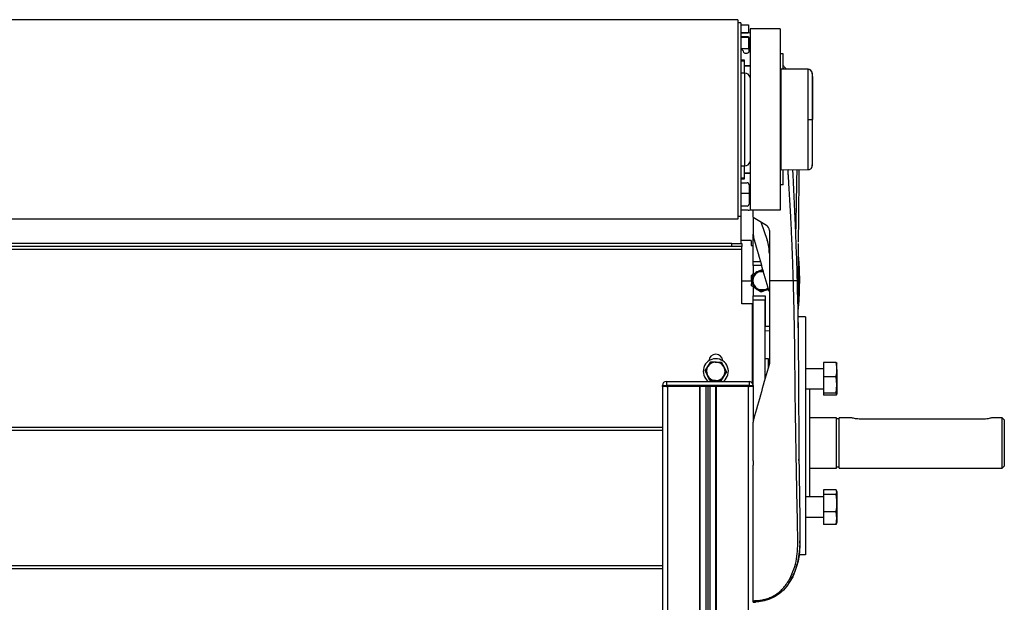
# Model space of a CAD drawing. Header units: millimetres. Extents: x 0 to 420, y 0 to 297.
# Tile 69 of 70: x 310 to 336, y 217 to 232. Entities that reach past the tile are written whole.
import ezdxf

# ---------------------------------------------------------------- set-up
doc = ezdxf.new("R2010")
doc.units = ezdxf.units.MM

msp = doc.modelspace()

# ---------------------------------------------------------------- linework, layer by layer
at = {"color": 7, "linetype": 'Continuous', "lineweight": 25}
for p, q in [((329.32031, 232.35838), (286.27989, 232.35838)), ((329.32031, 232.35838), (329.32031, 227.03213)), ((329.40101, 232.27768), (329.32031, 232.27768)), ((329.40101, 232.27768), (329.40101, 229.75399)), ((329.40101, 232.22388), (329.60276, 232.22388)), ((329.60276, 232.00868), (329.40101, 232.00868)), ((329.40101, 232.00868), (329.58931, 232.00868)), ((329.60276, 232.22388), (329.60276, 232.00868)), ((330.45012, 232.11628), (329.64311, 232.11628)), ((329.64311, 232.11628), (329.64311, 227.27423)), ((330.45012, 232.11628), (330.45012, 227.27423)), ((329.59469, 231.90108), (329.40101, 231.90108)), ((329.40101, 231.89032), (329.60276, 231.89032)), ((329.60276, 231.89032), (329.60276, 231.57828)), ((329.62159, 231.51909), (329.62159, 231.87418)), ((329.60276, 231.57828), (329.40101, 231.57828)), ((329.50589, 231.46529), (329.56779, 231.46529)), ((329.49247, 231.27699), (329.40101, 231.27699)), ((329.49247, 231.25547), (329.40101, 231.25547)), ((329.49247, 231.12904), (329.49247, 231.27699)), ((330.53082, 231.44377), (330.45012, 231.44377)), ((330.53082, 231.03957), (330.53082, 231.44377)), ((329.49964, 230.93267), (329.40101, 230.93267)), ((329.49247, 230.93267), (329.49247, 231.12904)), ((329.64311, 231.12904), (329.49247, 231.12904)), ((329.64311, 231.12097), (329.49247, 231.12097)), ((329.49964, 230.93267), (329.49964, 228.56265)), ((330.47702, 231.01384), (330.45012, 231.01337)), ((331.19752, 231.03375), (330.47702, 231.04004)), ((330.47702, 228.35048), (330.47702, 231.04004)), ((330.53082, 231.06536), (330.55754, 231.03458)), ((329.40101, 229.75399), (329.40101, 227.11283)), ((331.30353, 229.69526), (331.31093, 229.69526)), ((329.49964, 228.56265), (329.49964, 228.45784)), ((329.40101, 228.45784), (329.49964, 228.45784)), ((329.49247, 228.26147), (329.49247, 228.45784)), ((330.45012, 228.37714), (330.47702, 228.37667)), ((330.47702, 228.35048), (331.19752, 228.35677)), ((330.53082, 227.94674), (330.53082, 228.35095)), ((331.19752, 228.35677), (331.19752, 228.35677)), ((329.40101, 228.13504), (329.49247, 228.13504)), ((329.40101, 228.11352), (329.49247, 228.11352)), ((329.49247, 228.26954), (329.64311, 228.26954)), ((329.49247, 228.26147), (329.64311, 228.26147)), ((329.49247, 228.11352), (329.49247, 228.26147)), ((329.56241, 228.26147), (329.56241, 228.26954)), ((329.40101, 228.00592), (329.56241, 228.00592)), ((329.61621, 227.95212), (329.61621, 227.43563)), ((330.53082, 227.94674), (330.45012, 227.94674)), ((329.40101, 227.73154), (329.61621, 227.73154)), ((329.56241, 227.38183), (329.40101, 227.38183)), ((329.58931, 227.27423), (329.40101, 227.27423)), ((330.45012, 227.27423), (329.64311, 227.27423)), ((329.72381, 227.08593), (329.72381, 227.27423)), ((329.32031, 227.03213), (286.27989, 227.03213)), ((329.32031, 227.11283), (329.40101, 227.11283)), ((329.40101, 227.11283), (329.40101, 226.38652)), ((329.72381, 227.08593), (330.08101, 226.87109)), ((329.72381, 227.08324), (329.72381, 227.08593)), ((329.72842, 227.08316), (329.72381, 227.08324)), ((329.72381, 227.07383), (329.72381, 226.63953)), ((329.93131, 226.96113), (330.1006, 226.46947)), ((330.15923, 226.73278), (330.15923, 225.39121)), ((329.67001, 226.46723), (329.40101, 226.46723)), ((329.67001, 226.46723), (329.67001, 226.33272)), ((329.72381, 226.63953), (329.73423, 226.56539)), ((329.72381, 225.9077), (329.72381, 226.63012)), ((329.42791, 226.22512), (286.17228, 226.22512)), ((329.15891, 226.38652), (286.44129, 226.38652)), ((329.15891, 226.30582), (286.44129, 226.30582)), ((329.15891, 226.30582), (329.15891, 226.38652)), ((329.15891, 226.38652), (329.42791, 226.38652)), ((329.42791, 226.30582), (329.15891, 226.30582)), ((329.42791, 226.38652), (329.42791, 226.30582)), ((329.42791, 226.22512), (329.42791, 226.30582)), ((329.42791, 224.77251), (329.42791, 226.22512)), ((329.67001, 226.33272), (329.72381, 226.33272)), ((329.72381, 225.8001), (329.72381, 225.9077)), ((329.72381, 225.9077), (329.93171, 225.9077)), ((329.96206, 225.8001), (329.72381, 225.8001)), ((329.72381, 225.79472), (329.72381, 225.57303)), ((329.96357, 225.79472), (329.72381, 225.79472)), ((329.84894, 225.63345), (329.9888, 225.70099)), ((330.95028, 225.82597), (330.95028, 225.82603)), ((329.67001, 225.52572), (329.70611, 225.52572)), ((329.67001, 225.52572), (329.67001, 225.39121)), ((329.67919, 225.39236), (329.75137, 225.51623)), ((329.69764, 225.41103), (329.70908, 225.56592)), ((329.70908, 225.56592), (329.80821, 225.61379)), ((329.75137, 225.51623), (329.82354, 225.64009)), ((329.9669, 225.63952), (329.99976, 225.63939)), ((329.42791, 225.39121), (329.67001, 225.39121)), ((329.75038, 225.26792), (329.67919, 225.39236)), ((329.6862, 225.25614), (329.69431, 225.36593)), ((329.72381, 225.23056), (329.72381, 224.98771)), ((329.82156, 225.14348), (329.75038, 225.26792)), ((330.08289, 225.14898), (329.94303, 225.08144)), ((330.12977, 225.17921), (330.10828, 225.14233)), ((330.80079, 225.39121), (330.15923, 225.39121)), ((329.72381, 224.98233), (329.72381, 224.98771)), ((329.72381, 224.98771), (330.04661, 224.98771)), ((329.72381, 224.98233), (330.04661, 224.98233)), ((329.72381, 224.87473), (329.72381, 224.98233)), ((330.04661, 224.98771), (330.04661, 224.1807)), ((330.95028, 224.9564), (330.95028, 224.95646)), ((329.69691, 224.77251), (329.42791, 224.77251)), ((329.69691, 224.77251), (329.69691, 222.66423)), ((329.69691, 224.63801), (329.72381, 224.63801)), ((330.04661, 224.87473), (329.72381, 224.87473)), ((329.72381, 222.56669), (329.72381, 224.87473)), ((330.04661, 222.75352), (330.04661, 224.87473)), ((331.12262, 224.42281), (330.921, 224.42281)), ((331.12262, 224.42281), (331.12262, 218.07434)), ((330.04661, 224.1807), (330.15923, 224.1807)), ((330.15923, 224.05102), (330.04661, 224.0462)), ((329.72381, 223.7772), (329.69691, 223.7772)), ((329.72381, 223.7234), (329.69691, 223.7234)), ((330.1327, 223.30644), (330.04661, 223.30644)), ((330.1327, 223.05874), (330.1327, 223.30644)), ((328.44211, 222.98403), (328.5197, 223.10458)), ((328.5197, 223.10458), (328.59729, 223.22513)), ((328.88368, 223.21129), (328.94929, 223.08382)), ((328.94929, 223.08382), (329.01489, 222.95635)), ((329.72381, 223.13966), (329.69691, 223.13966)), ((330.15923, 223.23349), (330.1327, 223.23349)), ((330.15923, 223.19324), (330.15297, 223.14875)), ((331.60683, 223.0412), (331.12262, 223.0412)), ((331.9422, 223.21103), (331.60683, 223.21103)), ((331.60683, 223.21103), (331.60683, 222.82777)), ((331.9422, 223.21103), (331.9655, 223.18324)), ((331.9655, 223.0194), (331.9655, 223.186)), ((328.50772, 222.85656), (328.44211, 222.98403)), ((328.57332, 222.72909), (328.50772, 222.85656)), ((328.9373, 222.8358), (328.85971, 222.71525)), ((329.01489, 222.95635), (328.9373, 222.8358)), ((329.72381, 222.99505), (329.69691, 222.99505)), ((329.72381, 222.97019), (329.69691, 222.97019)), ((329.72381, 222.94535), (329.69691, 222.94535)), ((329.72381, 222.80072), (329.69691, 222.80072)), ((331.60683, 222.82777), (331.60683, 222.38894)), ((331.9422, 222.82777), (331.60683, 222.82777)), ((331.9655, 222.60836), (331.9422, 222.82777)), ((331.9655, 223.0194), (331.9655, 222.60836)), ((327.30232, 222.56669), (327.30232, 222.59359)), ((327.30232, 222.59359), (327.40992, 222.59359)), ((327.40992, 222.56669), (327.30232, 222.56669)), ((327.30279, 222.56669), (327.30279, 209.49316)), ((327.40992, 222.70119), (329.61574, 222.70119)), ((327.40992, 222.70119), (327.40992, 222.59359)), ((329.61574, 222.59359), (327.40992, 222.59359)), ((327.40992, 222.59359), (327.40992, 222.56669)), ((329.61574, 222.56669), (327.40992, 222.56669)), ((327.40992, 222.56669), (327.43729, 222.56669)), ((327.43729, 222.56669), (327.43729, 207.07214)), ((328.29003, 222.56669), (328.29003, 207.07214)), ((328.30348, 222.56669), (328.30348, 207.07214)), ((328.4595, 222.56669), (328.4595, 207.07214)), ((328.5133, 222.56669), (328.5133, 207.07214)), ((328.5671, 222.56669), (328.5671, 207.07214)), ((328.72312, 222.56669), (328.72312, 207.07214)), ((328.73657, 222.56669), (328.73657, 207.07214)), ((328.93934, 222.70825), (328.93025, 222.70119)), ((329.58931, 222.56669), (329.58931, 207.07214)), ((329.58931, 222.56669), (329.61574, 222.56669)), ((329.61574, 222.70119), (329.61574, 222.59359)), ((329.61574, 222.56669), (329.61574, 222.59359)), ((329.61574, 222.59359), (329.72335, 222.59359)), ((329.72335, 222.56669), (329.61574, 222.56669)), ((329.72335, 222.59359), (329.72335, 222.56669)), ((329.72335, 222.56669), (329.72381, 222.56669)), ((329.72381, 222.56669), (329.72381, 221.62369)), ((331.9422, 222.38894), (331.9655, 222.60836)), ((331.9655, 222.60836), (331.9655, 222.36115)), ((331.12262, 222.50319), (331.60683, 222.50319)), ((331.23023, 222.50319), (331.23023, 219.61735)), ((331.9422, 222.38894), (331.60683, 222.38894)), ((331.60683, 222.38894), (331.60683, 222.33336)), ((331.9422, 222.33336), (331.60683, 222.33336)), ((331.9655, 222.36115), (331.9422, 222.38894)), ((331.9422, 222.33336), (331.9655, 222.36115)), ((331.95384, 221.73278), (331.23023, 221.73278)), ((331.95384, 220.38777), (331.95384, 221.73278)), ((332.34898, 221.73278), (332.02378, 221.73278)), ((332.02378, 220.38777), (332.02378, 221.73278)), ((336.38163, 221.73278), (336.11023, 221.73278)), ((336.43543, 221.67898), (336.38163, 221.73278)), ((336.38163, 221.06027), (336.38163, 221.73278)), ((327.30279, 221.4684), (288.29741, 221.4684)), ((329.73423, 221.68842), (329.72381, 221.61427)), ((332.02378, 221.70319), (331.95384, 221.70319)), ((335.89742, 221.69742), (332.56179, 221.69742)), ((336.43543, 221.67898), (336.43543, 221.06027)), ((327.30279, 221.3877), (288.29741, 221.3877)), ((336.38163, 220.38777), (336.38163, 221.06027)), ((336.43543, 221.06027), (336.43543, 220.44157)), ((329.72381, 220.58365), (329.72381, 220.46764)), ((329.72381, 220.58365), (329.72381, 220.46764)), ((330.95156, 220.54656), (330.95063, 220.62987)), ((331.95384, 220.41736), (332.02378, 220.41736)), ((336.38163, 220.38777), (336.43543, 220.44157)), ((331.23023, 220.38777), (331.95384, 220.38777)), ((332.02378, 220.38777), (336.38163, 220.38777)), ((331.9422, 219.81017), (331.60683, 219.81017)), ((331.60683, 219.81017), (331.60683, 219.68562)), ((331.9422, 219.68562), (331.60683, 219.68562)), ((331.60683, 219.68562), (331.60683, 219.2238)), ((331.9655, 219.7479), (331.9422, 219.81017)), ((331.9422, 219.68562), (331.9655, 219.7479)), ((331.9655, 219.7622), (331.95946, 219.77878)), ((331.9655, 219.7622), (331.9655, 219.7479)), ((331.9655, 219.7479), (331.9655, 219.45471)), ((331.60683, 219.61735), (331.12262, 219.61735)), ((331.9655, 219.45471), (331.9655, 219.05516)), ((331.60683, 219.2238), (331.60683, 218.88653)), ((331.9422, 219.2238), (331.60683, 219.2238)), ((331.9655, 219.05516), (331.9422, 219.2238)), ((331.12262, 219.07935), (331.60683, 219.07935)), ((331.9422, 218.88653), (331.60683, 218.88653)), ((331.9422, 218.88653), (331.9655, 219.05516)), ((331.95461, 218.91969), (331.9422, 218.88653)), ((331.95946, 218.91792), (331.9655, 218.9345)), ((331.9655, 219.05516), (331.9655, 218.9345)), ((330.91634, 217.864), (330.95745, 218.08961)), ((331.12262, 218.07434), (330.95595, 218.07434)), ((327.30279, 217.77844), (288.29741, 217.77844)), ((327.30279, 217.69774), (288.29741, 217.69774)), ((330.83029, 217.59985), (330.81643, 217.56325)), ((330.81645, 217.56324), (330.82361, 217.58432)), ((330.88514, 217.75611), (330.87826, 217.73181)), ((330.66493, 217.28753), (330.66523, 217.28735))]:
    msp.add_line(p, q, dxfattribs=at)
at = {"color": 7, "linetype": 'Continuous', "lineweight": 25, "flags": 128}
for points in [[(331.19747, 229.69522), (331.21693, 229.69523), (331.23571, 229.69523), (331.2532, 229.69524), (331.26882, 229.69524), (331.28205, 229.69525), (331.29246, 229.69525), (331.2997, 229.69526), (331.30353, 229.69526)], [(330.94768, 227.34446), (330.9477, 227.34446), (330.94773, 227.34446)], [(330.00837, 225.63587), (329.99931, 225.63727), (329.9669, 225.63952)], [(330.89897, 225.3942), (330.90577, 225.13693), (330.91171, 224.88745), (330.9169, 224.64313), (330.92138, 224.40229), (330.92517, 224.16524), (330.92813, 223.9444), (330.93046, 223.73103), (330.93205, 223.54561), (330.93323, 223.35984), (330.93398, 223.17494), (330.93431, 222.99181), (330.93429, 222.80667), (330.93703, 222.12964), (330.9425, 221.45237), (330.94909, 220.77638), (330.95529, 220.20061), (330.96192, 219.62345), (330.969, 219.04467), (330.9742, 218.45465), (330.9723, 218.31442), (330.96668, 218.18354), (330.95296, 218.04394), (330.94757, 218.00797), (330.93887, 217.95923), (330.92975, 217.9158), (330.9271, 217.90421), (330.92634, 217.90095), (330.92611, 217.89996), (330.92603, 217.89959), (330.926, 217.89947), (330.92599, 217.89943), (330.92598, 217.89941), (330.92598, 217.8994), (330.92598, 217.8994), (330.92598, 217.8994), (330.92598, 217.8994), (330.92598, 217.8994), (330.88824, 217.76089), (330.84346, 217.63044), (330.7828, 217.48949), (330.71055, 217.35667), (330.62951, 217.23845), (330.53381, 217.12852), (330.42132, 217.02929), (330.29641, 216.94756), (330.16102, 216.8849), (330.02048, 216.84239), (329.87578, 216.81804), (329.72381, 216.81003)], [(330.96122, 225.39121), (330.95964, 225.39121), (330.95496, 225.39121), (330.94729, 225.39121), (330.93688, 225.39121), (330.93549, 225.39121)], [(330.94773, 220.90935), (330.94771, 220.90935), (330.94768, 220.90935)]]:
    msp.add_lwpolyline(points, dxfattribs=at)
at = {"color": 7, "linetype": 'Continuous', "lineweight": 25}
for centre, radius, start, end in [((329.58931, 231.87418), 0.1345, 66.421822, 90), ((329.59469, 231.87418), 0.0269, 0, 90), ((329.37411, 231.46529), 0.1076, 11.536959, 75.522488), ((329.50589, 231.49219), 0.0269, 191.536959, 270), ((329.56779, 231.51909), 0.0538, 270, 0), ((329.49964, 230.78382), 0.14885, 15.451693, 90), ((331.19672, 230.92082), 0.10746, 6.179486, 89.585698), ((329.49964, 228.60669), 0.14885, 270, 344.548307), ((329.56241, 227.95212), 0.0538, 0, 90), ((329.56241, 227.43563), 0.0538, 270, 0), ((329.58931, 227.40873), 0.1345, 270, 293.578178), ((329.99783, 226.73278), 0.1614, 0, 58.975391), ((329.08322, 226.11915), 1.07601, 0, 19), ((329.96591, 225.39121), 0.269, 127.687948, 170.183871), ((329.96591, 225.39121), 0.24831, 149.771398, 209.771398), ((329.96591, 225.39121), 0.24831, 89.771398, 149.771398), ((329.96591, 225.39121), 0.269, 82.247392, 110.183871), ((329.96591, 225.39121), 0.269, 187.687948, 230.183871), ((329.96591, 225.39121), 0.24831, 209.771398, 269.771398), ((329.96591, 225.39121), 0.24831, 269.771398, 310.297277), ((329.96591, 225.39121), 0.269, 247.687948, 290.183871), ((328.7285, 222.97019), 0.33625, 308.830425, 233.130102), ((328.7285, 223.23919), 0.1883, 2.968431, 177.031569), ((328.7285, 222.97019), 0.24831, 147.233327, 207.233327), ((328.7285, 222.97019), 0.24831, 87.233327, 147.233327), ((328.7285, 222.97019), 0.24831, 27.233327, 87.233327), ((328.7285, 222.97019), 0.24831, 327.233327, 27.233327), ((328.7285, 222.97019), 0.24831, 207.233327, 267.233327), ((328.7285, 222.97019), 0.24831, 267.233327, 327.233327), ((327.40992, 222.59359), 0.1076, 90, 180), ((329.61574, 222.59359), 0.1076, 0, 90)]:
    msp.add_arc(centre, radius, start, end, dxfattribs=at)
for points, knots in [([(330.61425, 231.03409), (330.60392, 231.04676), (330.57773, 231.07891), (330.55039, 231.11101), (330.53112, 231.12793), (330.53082, 231.1282)], [0, 0, 0, 0, 0.39070189, 0.9905738, 1, 1, 1, 1]), ([(331.19747, 229.69522), (331.19748, 229.7694), (331.19751, 229.91991), (331.19752, 230.13835), (331.19745, 230.34614), (331.19749, 230.53366), (331.19751, 230.69902), (331.19743, 230.83437), (331.19752, 230.93902), (331.19748, 231.00351), (331.19747, 231.03342), (331.19749, 231.03066), (331.19749, 231.02979)], [0, 0, 0, 0, 0.1058464, 0.21476226, 0.32060969, 0.42952668, 0.53537443, 0.64429166, 0.75014055, 0.85905906, 0.95517315, 1, 1, 1, 1]), ([(331.30383, 230.9339), (331.30377, 230.93484), (331.30347, 230.9392), (331.30095, 230.95544), (331.29076, 230.98266), (331.26532, 231.01175), (331.23217, 231.03059), (331.20854, 231.032), (331.19786, 231.03264)], [0, 0, 0, 0, 0.01847736, 0.08582144, 0.30546512, 0.55831355, 0.80021053, 1, 1, 1, 1]), ([(331.31093, 230.8442), (331.31, 230.85996), (331.30815, 230.89152), (331.305, 230.92299), (331.30342, 230.93875)], [0, 0, 0, 0, 0.499373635, 1, 1, 1, 1]), ([(331.30355, 230.93388), (331.30354, 230.93471), (331.30353, 230.93732), (331.30355, 230.90997), (331.30355, 230.84977), (331.3035, 230.75366), (331.30355, 230.62735), (331.30355, 230.47501), (331.30353, 230.30012), (331.30358, 230.10841), (331.30352, 229.90475), (331.30352, 229.76509), (331.30353, 229.69526)], [0, 0, 0, 0, 0.04519697, 0.14229069, 0.24951199, 0.35673221, 0.46395128, 0.57117195, 0.6783794, 0.78558802, 0.8927954, 1, 1, 1, 1]), ([(331.31093, 230.83801), (331.31093, 230.83903), (331.31093, 230.84194), (331.31093, 230.79303), (331.31093, 230.69493), (331.31093, 230.55312), (331.31093, 230.37332), (331.31093, 230.16463), (331.31093, 229.93527), (331.31093, 229.7752), (331.31093, 229.69526)], [0, 0, 0, 0, 0.07182898, 0.20468157, 0.3367394, 0.46949014, 0.60201668, 0.73437542, 0.8673414, 1, 1, 1, 1]), ([(331.19749, 228.36053), (331.19749, 228.35967), (331.19747, 228.35683), (331.19748, 228.38618), (331.19752, 228.45064), (331.19743, 228.55387), (331.19751, 228.69003), (331.19749, 228.85351), (331.19745, 229.04244), (331.19752, 229.24811), (331.19751, 229.46839), (331.19748, 229.6189), (331.19747, 229.69522)], [0, 0, 0, 0, 0.04290957, 0.14126751, 0.24708022, 0.35596148, 0.46177303, 0.57065306, 0.67646428, 0.78534406, 0.89113857, 1, 1, 1, 1]), ([(331.30353, 229.69526), (331.30352, 229.62543), (331.30352, 229.48576), (331.30358, 229.28211), (331.30353, 229.09039), (331.30355, 228.91551), (331.30355, 228.76317), (331.3035, 228.63686), (331.30355, 228.54073), (331.30355, 228.48058), (331.30353, 228.45331), (331.30354, 228.45583), (331.30355, 228.45661)], [0, 0, 0, 0, 0.10740972, 0.21482222, 0.32223596, 0.42964854, 0.53707435, 0.64449857, 0.75192392, 0.85935037, 0.95662987, 1, 1, 1, 1]), ([(331.31093, 228.55251), (331.31093, 228.55149), (331.31093, 228.54858), (331.31093, 228.59748), (331.31093, 228.69558), (331.31093, 228.83739), (331.31093, 229.01719), (331.31093, 229.22588), (331.31093, 229.45525), (331.31093, 229.61532), (331.31093, 229.69526)], [0, 0, 0, 0, 0.07180829, 0.20466384, 0.33672462, 0.46947832, 0.6020078, 0.7343695, 0.86733844, 1, 1, 1, 1]), ([(330.80079, 225.39121), (330.79645, 225.53627), (330.78762, 225.8313), (330.77014, 226.28108), (330.74965, 226.73876), (330.72721, 227.1794), (330.70385, 227.5975), (330.68598, 227.89641), (330.67357, 228.09687), (330.66709, 228.20015), (330.66159, 228.28702), (330.65822, 228.33946), (330.6571, 228.35681)], [0, 0, 0, 0, 0.14662348, 0.29821393, 0.4547782, 0.60951132, 0.74398609, 0.87787372, 0.91205608, 0.94691041, 0.98243672, 1, 1, 1, 1]), ([(330.77714, 228.3531), (330.77788, 228.3393), (330.78257, 228.25119), (330.79177, 228.07311), (330.80408, 227.82818), (330.81682, 227.56445), (330.82842, 227.31367), (330.83978, 227.0567), (330.85173, 226.77303), (330.8644, 226.45165), (330.87725, 226.09628), (330.88887, 225.74552), (330.89566, 225.50943), (330.89897, 225.3942)], [0, 0, 0, 0, 0.01399334, 0.08938795, 0.18063375, 0.26242405, 0.35686893, 0.43494497, 0.52298919, 0.64448963, 0.76074775, 0.88321845, 1, 1, 1, 1]), ([(330.89184, 228.3541), (330.8912, 228.32048), (330.8856, 228.02954), (330.87496, 227.44605), (330.86421, 226.88102), (330.85999, 226.57867), (330.85978, 226.56381)], [0, 0, 0, 0, 0.05648729, 0.48881808, 0.97488229, 1, 1, 1, 1]), ([(330.93928, 226.42071), (330.93938, 226.43542), (330.94067, 226.61843), (330.94405, 226.9708), (330.94912, 227.48786), (330.95407, 227.9493), (330.95744, 228.24161), (330.95874, 228.35468)], [0, 0, 0, 0, 0.02302315, 0.28649031, 0.54695479, 0.82474146, 1, 1, 1, 1]), ([(331.198, 228.35752), (331.21039, 228.35863), (331.23349, 228.3607), (331.2616, 228.37717), (331.28093, 228.39613), (331.29299, 228.41525), (331.29966, 228.43231), (331.30282, 228.44591), (331.30356, 228.45357), (331.30385, 228.4566)], [0, 0, 0, 0, 0.23161094, 0.43175805, 0.59816768, 0.7386349, 0.85377264, 0.94214638, 1, 1, 1, 1]), ([(331.30342, 228.45177), (331.305, 228.46752), (331.30815, 228.49899), (331.31, 228.53055), (331.31093, 228.54631)], [0, 0, 0, 0, 0.50056851, 1, 1, 1, 1]), ([(330.15297, 225.10506), (330.08388, 225.34602), (329.94546, 225.82874), (329.80472, 226.31957), (329.73423, 226.56539)], [0, 0, 0, 0, 0.49918594, 1, 1, 1, 1]), ([(330.92562, 224.13167), (330.92665, 224.2032), (330.92952, 224.40221), (330.93233, 224.71946), (330.93441, 225.09022), (330.93401, 225.499), (330.9355, 225.93182), (330.93791, 226.24256), (330.93903, 226.38625)], [0, 0, 0, 0, 0.0961866, 0.26759513, 0.42772881, 0.592867, 0.81173346, 1, 1, 1, 1]), ([(330.93639, 226.01557), (330.94298, 225.92817), (330.95865, 225.72038), (330.96028, 225.51197), (330.96122, 225.39121)], [0, 0, 0, 0, 0.42061708, 1, 1, 1, 1]), ([(330.95315, 225.76549), (330.95225, 225.78498), (330.9506, 225.82032), (330.95048, 225.82229), (330.95043, 225.82317)], [0, 0, 0, 0, 0.55159899, 1, 1, 1, 1]), ([(329.82354, 225.64009), (329.82605, 225.64008), (329.87331, 225.6399), (329.92138, 225.6397), (329.9669, 225.63952)], [0, 0, 0, 0, 0.0529743, 1, 1, 1, 1]), ([(329.81462, 225.16879), (329.78148, 225.19133), (329.7384, 225.22064), (329.69599, 225.24948), (329.6862, 225.25614)], [0, 0, 0, 0, 0.76914426, 1, 1, 1, 1]), ([(329.72381, 216.84793), (329.77154, 216.84911), (329.86641, 216.85147), (330.00752, 216.87482), (330.14426, 216.91518), (330.27373, 216.97483), (330.39269, 217.05278), (330.49878, 217.14672), (330.59133, 217.25397), (330.69673, 217.40992), (330.79681, 217.62376), (330.88046, 217.89248), (330.91769, 218.17278), (330.91835, 218.61586), (330.90417, 219.22425), (330.89004, 219.99957), (330.8746, 220.808), (330.86012, 221.64902), (330.84652, 222.51684), (330.84356, 223.20179), (330.83721, 223.70715), (330.83209, 224.0396), (330.82592, 224.37245), (330.81871, 224.70722), (330.81053, 225.04617), (330.80404, 225.27597), (330.80079, 225.39121)], [0, 0, 0, 0, 0.01540227, 0.03061858, 0.04589778, 0.0611515, 0.07635239, 0.09167591, 0.1069667, 0.12239636, 0.15311965, 0.18413953, 0.21464534, 0.24575549, 0.32956556, 0.41290917, 0.49608211, 0.58959241, 0.68386766, 0.7780859, 0.81510034, 0.85211963, 0.88910287, 0.92601797, 0.9628961, 1, 1, 1, 1]), ([(329.96492, 225.14291), (329.9194, 225.14309), (329.87133, 225.14328), (329.82407, 225.14347), (329.82156, 225.14348)], [0, 0, 0, 0, 0.9470257, 1, 1, 1, 1]), ([(329.94303, 225.08144), (329.94135, 225.08258), (329.91135, 225.10299), (329.88082, 225.12376), (329.85201, 225.14336)], [0, 0, 0, 0, 0.05594594, 1, 1, 1, 1]), ([(330.15923, 225.39121), (330.15923, 225.29903), (330.15923, 225.11452), (330.15923, 224.74672), (330.15923, 224.28987), (330.15923, 223.7445), (330.15923, 223.37699), (330.15923, 223.19324)], [0, 0, 0, 0, 0.12264871, 0.2454767, 0.49573627, 0.74787131, 1, 1, 1, 1]), ([(330.80079, 225.39121), (330.81345, 225.39157), (330.83972, 225.39231), (330.87249, 225.39328), (330.89485, 225.39399), (330.89763, 225.39413), (330.89897, 225.3942)], [0, 0, 0, 0, 0.24120147, 0.5, 0.75879853, 1, 1, 1, 1]), ([(330.96122, 225.39121), (330.95834, 225.24144), (330.95312, 224.97055), (330.93757, 224.6931), (330.91933, 224.56699), (330.91843, 224.56078)], [0, 0, 0, 0, 0.540375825, 0.977353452, 1, 1, 1, 1]), ([(330.10828, 225.14233), (330.09852, 225.14237), (330.05119, 225.14256), (330.0031, 225.14275), (329.96492, 225.14291)], [0, 0, 0, 0, 0.206185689, 1, 1, 1, 1]), ([(330.95043, 224.95926), (330.95038, 224.95837), (330.95014, 224.95364), (330.95106, 224.97116), (330.95246, 225.00168), (330.95315, 225.01694)], [0, 0, 0, 0, 0.10343721, 0.55165121, 1, 1, 1, 1]), ([(330.95674, 225.11151), (330.95635, 225.09977), (330.95556, 225.07628), (330.95441, 225.04671), (330.95354, 225.0258), (330.9532, 225.01806), (330.95316, 225.01712), (330.95315, 225.01694)], [0, 0, 0, 0, 0.23641966, 0.47273348, 0.70727655, 0.94275409, 1, 1, 1, 1]), ([(328.59729, 223.22513), (328.60704, 223.22466), (328.65432, 223.22238), (328.70235, 223.22005), (328.74049, 223.21821)], [0, 0, 0, 0, 0.20618569, 1, 1, 1, 1]), ([(328.74049, 223.21821), (328.78596, 223.21601), (328.83397, 223.21369), (328.88118, 223.21141), (328.88368, 223.21129)], [0, 0, 0, 0, 0.9470257, 1, 1, 1, 1]), ([(330.15297, 223.14875), (330.08388, 222.90778), (329.94546, 222.42506), (329.80472, 221.93423), (329.73423, 221.68842)], [0, 0, 0, 0, 0.49918594, 1, 1, 1, 1]), ([(331.9655, 223.0194), (331.96262, 223.07043), (331.95899, 223.13471), (331.94507, 223.19798), (331.9422, 223.21103)], [0, 0, 0, 0, 0.79381431, 1, 1, 1, 1]), ([(331.9422, 222.82777), (331.94295, 222.83112), (331.95718, 222.89429), (331.96145, 222.95855), (331.9655, 223.0194)], [0, 0, 0, 0, 0.0529743, 1, 1, 1, 1]), ([(328.71652, 222.72217), (328.67838, 222.72401), (328.63035, 222.72633), (328.58307, 222.72862), (328.57332, 222.72909)], [0, 0, 0, 0, 0.79381431, 1, 1, 1, 1]), ([(328.85971, 222.71525), (328.85721, 222.71537), (328.81, 222.71765), (328.76199, 222.71997), (328.71652, 222.72217)], [0, 0, 0, 0, 0.052974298, 1, 1, 1, 1]), ([(332.56179, 221.69742), (332.5383, 221.6982), (332.49136, 221.69976), (332.42822, 221.71059), (332.37935, 221.7226), (332.34996, 221.73169), (332.34927, 221.73192), (332.34898, 221.73202)], [0, 0, 0, 0, 0.20725757, 0.41425032, 0.62803046, 0.84680222, 1, 1, 1, 1]), ([(336.11023, 221.73202), (336.11094, 221.73224), (336.11413, 221.73325), (336.09666, 221.72766), (336.05935, 221.71714), (336.00192, 221.7049), (335.94419, 221.69816), (335.90848, 221.69759), (335.89742, 221.69742)], [0, 0, 0, 0, 0.05839511, 0.26223007, 0.46870542, 0.68417681, 0.90216375, 1, 1, 1, 1]), ([(329.72381, 220.58365), (329.72381, 220.75556), (329.72381, 221.09977), (329.72381, 221.44264), (329.72381, 221.61427)], [0, 0, 0, 0, 0.49941172, 1, 1, 1, 1]), ([(329.72381, 216.84793), (329.72381, 217.08822), (329.72381, 217.5694), (329.72381, 218.30612), (329.72381, 219.05519), (329.72381, 219.77787), (329.72381, 220.25013), (329.72381, 220.46764)], [0, 0, 0, 0, 0.2041389, 0.40877747, 0.6153735, 0.8228525, 1, 1, 1, 1]), ([(331.9655, 219.45471), (331.96262, 219.5162), (331.95899, 219.59366), (331.94507, 219.6699), (331.9422, 219.68562)], [0, 0, 0, 0, 0.79381431, 1, 1, 1, 1]), ([(331.9422, 219.2238), (331.94295, 219.22783), (331.95718, 219.30396), (331.96145, 219.38138), (331.9655, 219.45471)], [0, 0, 0, 0, 0.0529743, 1, 1, 1, 1]), ([(330.72873, 217.39397), (330.76118, 217.45473), (330.82393, 217.57225), (330.88603, 217.74957), (330.93165, 217.92746), (330.9548, 218.07012), (330.96725, 218.18205), (330.97334, 218.25372), (330.97741, 218.31808), (330.98037, 218.3803), (330.98244, 218.44039), (330.98404, 218.50676), (330.98505, 218.5764), (330.98573, 218.64841), (330.98608, 218.68967), (330.98627, 218.71175)], [0, 0, 0, 0, 0.0987765, 0.19103517, 0.26933217, 0.36361337, 0.40112575, 0.43647829, 0.4769754, 0.52451825, 0.58026591, 0.64493626, 0.74579896, 0.86401282, 1, 1, 1, 1]), ([(330.97329, 218.38709), (330.9753, 218.41611), (330.98152, 218.5055), (330.98362, 218.58653), (330.98504, 218.64124)], [0, 0, 0, 0, 0.32467947, 1, 1, 1, 1]), ([(329.72381, 216.81003), (329.72381, 216.81055), (329.72381, 216.8116), (329.72381, 216.81983), (329.72381, 216.83199), (329.72381, 216.84261), (329.72381, 216.84793)], [0, 0, 0, 0, 0.24967543, 0.49939281, 0.74914799, 1, 1, 1, 1]), ([(329.72381, 216.81003), (329.74471, 216.81001), (329.7701, 216.80998), (329.79522, 216.81342), (329.79966, 216.81403)], [0, 0, 0, 0, 0.82328958, 1, 1, 1, 1])]:
    msp.add_open_spline(points, degree=3, knots=knots, dxfattribs=at)

doc.saveas('drawing.dxf')
